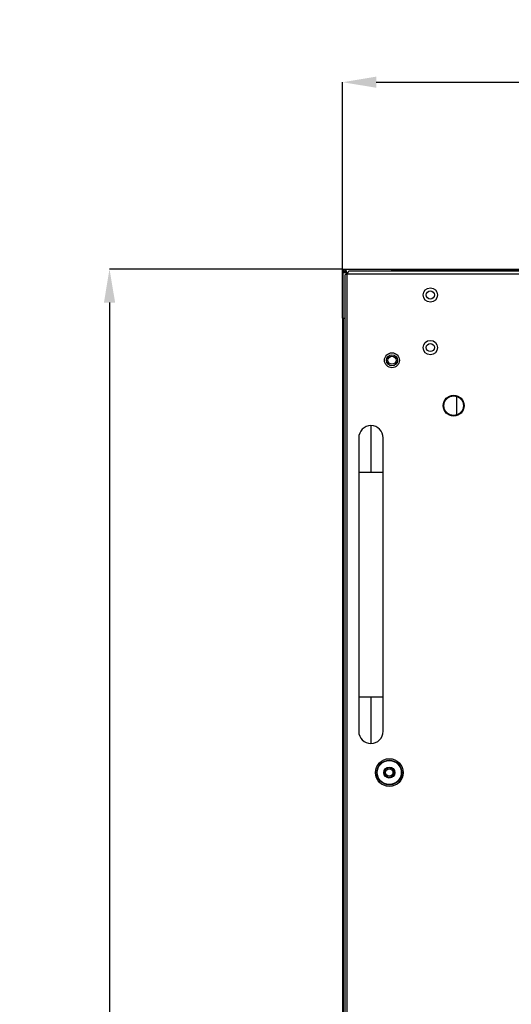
# Model space of a CAD drawing. Header units: millimetres. Extents: x 3619 to 4737, y 1503 to 2366.
# Tile 17 of 256: x 3791 to 3858, y 1900 to 2034. Entities that reach past the tile are written whole.
import ezdxf

# ---------------------------------------------------------------- set-up
doc = ezdxf.new("R2010")
doc.units = ezdxf.units.MM
doc.header["$PDSIZE"] = -1
doc.styles.add('SLDTEXTSTYLE0', font='arial.ttf', dxfattribs={"width": 0.948})
doc.dimstyles.new('SLDDIMSTYLE0', dxfattribs={"dimtxt": 5.650301, "dimasz": 4.572, "dimexe": 0, "dimexo": 0.0625, "dimgap": 1.412575, "dimtad": 0, "dimtih": 1, "dimtoh": 1, "dimlfac": 3, "dimrnd": 1e-09, "dimzin": 12, "dimdsep": 46, "dimtxsty": 'SLDTEXTSTYLE0', "dimsah": 1, "dimcen": 0.09, "dimadec": 0, "dimazin": 3, "dimtfac": 1, "dimtofl": 0, "dimtmove": 0, "dimatfit": 3, "dimfxl": 1, "dimfrac": 2, "dimtolj": 1, "dimtzin": 12, "dimarcsym": 0})

# ---------------------------------------------------------------- blocks, each defined once
blk = doc.blocks.new('*D33')
at = {"color": 0, "linetype": 'Continuous', "lineweight": -2}
for p, q in [((3835.07, 2000.08), (3835.07, 2025.52)), ((3839.65, 2025.52), (4024.01, 2025.52)), ((4234.16, 2025.52), (4049.8, 2025.52)), ((4238.73, 2000.08), (4238.73, 2025.52))]:
    blk.add_line(p, q, dxfattribs=at)
at = {"color": 0}
for points in [[(3839.65, 2026.28), (3839.65, 2024.76), (3835.07, 2025.52)], [(4234.16, 2024.76), (4234.16, 2026.28), (4238.73, 2025.52)]]:
    blk.add_solid(points, dxfattribs=at)
at = {"layer": 'Defpoints', "color": 0}
for p in [(4238.73, 2025.52), (3835.07, 2000.01), (4238.73, 2000.01)]:
    blk.add_point(p, dxfattribs=at)
at = {"color": 0, "lineweight": 0, "insert": (4036.9, 2033.94), "char_height": 5.65, "attachment_point": 2, "style": 'SLDTEXTSTYLE0'}
blk.add_mtext('\\A1;1210.5\\P(47.66)', dxfattribs=at)
blk = doc.blocks.new('*D34')
at = {"color": 0, "linetype": 'Continuous', "lineweight": -2}
for p, q in [((3835.04, 2000.04), (3803.32, 2000.04)), ((3803.32, 1995.47), (3803.32, 1896.26)), ((3803.32, 1777.39), (3803.32, 1876.59)), ((3835.04, 1772.81), (3803.32, 1772.81))]:
    blk.add_line(p, q, dxfattribs=at)
at = {"color": 0}
for points in [[(3804.09, 1995.47), (3802.56, 1995.47), (3803.32, 2000.04)], [(3802.56, 1777.39), (3804.09, 1777.39), (3803.32, 1772.81)]]:
    blk.add_solid(points, dxfattribs=at)
at = {"layer": 'Defpoints', "color": 0}
for p in [(3835.1, 2000.04), (3803.32, 1772.81), (3835.1, 1772.81)]:
    blk.add_point(p, dxfattribs=at)
at = {"color": 0, "lineweight": 0, "insert": (3803.32, 1894.85), "char_height": 5.65, "attachment_point": 2, "style": 'SLDTEXTSTYLE0'}
blk.add_mtext('\\A1;681.2\\P(26.82)', dxfattribs=at)

msp = doc.modelspace()

# ---------------------------------------------------------------- linework, layer by layer
at = {"color": 7, "linetype": 'Continuous', "lineweight": 30}
for p, q in [((3835.1013, 2000.0135), (3835.0746, 2000.0135)), ((3835.1016, 2000.0405), (3835.5228, 2000.0405)), ((3835.1016, 2000.0139), (3835.1016, 2000.0405)), ((3835.1016, 2000.0139), (3835.5228, 2000.0139)), ((3835.1913, 1999.9039), (3835.1913, 1999.5634)), ((3835.5618, 1999.9039), (3835.1913, 1999.9039)), ((3835.193, 1999.9905), (3835.193, 2000.0139)), ((3835.193, 1999.9905), (3835.5389, 1999.9905)), ((3835.5228, 2000.0405), (3835.5228, 2000.0139)), ((3835.5228, 2000.0405), (3841.7678, 2000.0405)), ((3841.7678, 1999.9872), (3835.5402, 1999.9872)), ((3835.5678, 1999.8291), (3835.5678, 1999.3624)), ((3841.7462, 1999.7472), (3841.7678, 1999.8624)), ((3841.7678, 1999.9872), (3841.7678, 2000.0405)), ((3841.7678, 2000.0139), (4014.328, 2000.0139)), ((3841.7678, 1999.8624), (3841.7678, 1999.9872)), ((3841.7678, 1999.9672), (4014.3263, 1999.9672)), ((3835.0746, 1993.3469), (3835.0746, 1999.5919)), ((3835.1013, 1999.5919), (3835.0746, 1999.5919)), ((3835.128, 1993.3469), (3835.128, 1999.5745)), ((3835.2861, 1999.5469), (3835.128, 1999.5745)), ((3835.7528, 1999.5469), (3835.2861, 1999.5469)), ((3835.4263, 1999.6505), (3835.3596, 1999.6505)), ((3835.3596, 1999.6505), (3835.3596, 1999.5469)), ((3835.3663, 1999.1782), (3835.3663, 1773.6762)), ((3835.4596, 1999.5469), (3835.4596, 1999.5505)), ((3835.6996, 1999.4139), (4238.1063, 1999.4139)), ((3835.6996, 1773.4405), (3835.6996, 1999.4139)), ((4237.8706, 1999.7472), (3835.9353, 1999.7472)), ((3835.1013, 1779.507), (3835.1013, 1993.3469)), ((3835.128, 1993.3469), (3835.2527, 1993.3469)), ((3835.148, 1993.3469), (3835.148, 1779.507)), ((3835.2527, 1993.3469), (3835.3663, 1993.3682)), ((3850.5977, 1982.6976), (3850.5977, 1980.1568)), ((3838.933, 1978.7072), (3838.933, 1972.3739)), ((3837.2663, 1972.3739), (3837.2663, 1941.7072)), ((3840.5996, 1941.7072), (3840.5996, 1972.3739)), ((3838.933, 1941.7072), (3838.933, 1935.3739))]:
    msp.add_line(p, q, dxfattribs=at)
at = {"color": 8, "linetype": 'Continuous', "lineweight": 30}
for p, q in [((3835.5263, 1999.8477), (3835.5263, 1999.8505)), ((3835.4263, 1999.5469), (3835.4263, 1999.6505)), ((3835.5596, 1999.7839), (3835.5678, 1999.7839)), ((3837.2663, 1972.3739), (3838.933, 1972.3739)), ((3838.933, 1972.3739), (3840.5996, 1972.3739)), ((3838.933, 1941.7072), (3837.2663, 1941.7072)), ((3840.5996, 1941.7072), (3838.933, 1941.7072))]:
    msp.add_line(p, q, dxfattribs=at)
at = {"color": 7, "linetype": 'Continuous', "lineweight": 30}
for centre, radius in [((3847.018, 1996.5139), 0.9833), ((3847.018, 1996.5139), 0.55), ((3847.018, 1989.3472), 0.9833), ((3847.018, 1989.3472), 0.55), ((3841.793, 1987.6172), 1.0167), ((3841.793, 1987.6172), 0.7562), ((3841.793, 1987.6172), 0.55), ((3850.193, 1981.4272), 1.4167), ((3850.193, 1981.4272), 1.3333), ((3841.4263, 1931.4172), 1.8878), ((3841.4263, 1931.4172), 1.6882), ((3841.4263, 1931.4172), 1.6383), ((3841.4263, 1931.4172), 0.75), ((3841.4263, 1931.4172), 0.5)]:
    msp.add_circle(centre, radius, dxfattribs=at)
for centre, radius, start, end in [((3835.5596, 1999.6505), 0.2, 90, 180), ((3835.1011, 1999.8291), 0.4667, 0, 19.804489), ((3838.933, 1977.0405), 1.6667, 90, 180.019558), ((3838.933, 1977.0405), 1.6667, 0.018976, 90), ((3838.933, 1937.0405), 1.6667, 180.018976, 270), ((3838.933, 1937.0405), 1.6667, 270, 0.018976)]:
    msp.add_arc(centre, radius, start, end, dxfattribs=at)
for points, knots in [([(3835.0746, 2000.0135), (3835.075, 2000.0171), (3835.0759, 2000.0242), (3835.0821, 2000.0331), (3835.091, 2000.0393), (3835.0981, 2000.0401), (3835.1016, 2000.0405)], [0, 0, 0, 0, 0.2500453, 0.49995764, 0.75000083, 1, 1, 1, 1]), ([(3835.0746, 1999.5919), (3835.0746, 1999.6139), (3835.0746, 1999.658), (3835.0746, 1999.7612), (3835.0746, 1999.8819), (3835.0746, 1999.9697), (3835.0746, 2000.0135)], [0, 0, 0, 0, 0.24999819, 0.50000211, 0.75000484, 1, 1, 1, 1]), ([(3835.1013, 2000.0135), (3835.1013, 2000.0136), (3835.1013, 2000.0137), (3835.1013, 2000.0137), (3835.1014, 2000.0138), (3835.1014, 2000.0138), (3835.1015, 2000.0139), (3835.1016, 2000.0139), (3835.1016, 2000.0139)], [0, 0, 0, 0, 0.26686618, 0.38621236, 0.50704116, 0.61378764, 0.73313382, 1, 1, 1, 1]), ([(3835.1013, 1999.5919), (3835.1013, 1999.6139), (3835.1013, 1999.658), (3835.1013, 1999.7612), (3835.1013, 1999.8819), (3835.1013, 1999.9697), (3835.1013, 2000.0135)], [0, 0, 0, 0, 0.24999819, 0.50000211, 0.75000484, 1, 1, 1, 1]), ([(3835.3596, 1999.8505), (3835.3621, 1999.8505), (3835.3671, 1999.8505), (3835.4057, 1999.8505), (3835.4608, 1999.8505), (3835.5045, 1999.8505), (3835.5263, 1999.8505)], [0, 0, 0, 0, 0.24999781, 0.50002952, 0.75000692, 1, 1, 1, 1]), ([(3835.5228, 2000.0405), (3835.5242, 2000.0399), (3835.5271, 2000.0387), (3835.5311, 2000.029), (3835.5348, 2000.0148), (3835.5379, 1999.9999), (3835.5396, 1999.9905), (3835.5402, 1999.9872)], [0, 0, 0, 0, 0.22137575, 0.44266784, 0.66274116, 0.88164133, 1, 1, 1, 1]), ([(3835.5402, 1999.9872), (3835.5389, 1999.9908), (3835.5363, 1999.9979), (3835.532, 2000.0067), (3835.5275, 2000.0127), (3835.5244, 2000.0135), (3835.5228, 2000.0139)], [0, 0, 0, 0, 0.24999725, 0.49991464, 0.74994376, 1, 1, 1, 1]), ([(3840.193, 1999.9872), (3840.193, 1999.9907), (3840.193, 1999.9977), (3840.193, 2000.0065), (3840.193, 2000.0127), (3840.193, 2000.0135), (3840.193, 2000.0139)], [0, 0, 0, 0, 0.24994632, 0.49998067, 0.75000678, 1, 1, 1, 1]), ([(3835.128, 1999.5745), (3835.1209, 1999.5758), (3835.1067, 1999.5784), (3835.0891, 1999.5826), (3835.077, 1999.5871), (3835.0754, 1999.5903), (3835.0746, 1999.5919)], [0, 0, 0, 0, 0.25268409, 0.50353335, 0.75261502, 1, 1, 1, 1]), ([(3835.128, 1999.5745), (3835.1244, 1999.5758), (3835.1173, 1999.5784), (3835.1085, 1999.5826), (3835.1025, 1999.5871), (3835.1017, 1999.5903), (3835.1013, 1999.5919)], [0, 0, 0, 0, 0.24998157, 0.50005217, 0.74986714, 1, 1, 1, 1]), ([(3835.6996, 1999.4139), (3835.656, 1999.3942), (3835.5686, 1999.355), (3835.4584, 1999.296), (3835.3814, 1999.2371), (3835.3713, 1999.1978), (3835.3663, 1999.1782)], [0, 0, 0, 0, 0.25001306, 0.50001631, 0.75000251, 1, 1, 1, 1]), ([(3835.4263, 1999.6505), (3835.4281, 1999.6673), (3835.4309, 1999.6931), (3835.4474, 1999.7242), (3835.4645, 1999.7453), (3835.4858, 1999.7627), (3835.5169, 1999.7793), (3835.5429, 1999.7821), (3835.5596, 1999.7839)], [0, 0, 0, 0, 0.23944215, 0.36822161, 0.50003053, 0.62880087, 0.76056678, 1, 1, 1, 1]), ([(3835.4596, 1999.5505), (3835.4628, 1999.5765), (3835.4691, 1999.6284), (3835.5071, 1999.6886), (3835.5428, 1999.7095), (3835.556, 1999.7172)], [0, 0, 0, 0, 0.38722197, 0.77448435, 1, 1, 1, 1]), ([(3835.9353, 1999.7472), (3835.9157, 1999.7422), (3835.8764, 1999.7322), (3835.8175, 1999.6551), (3835.7586, 1999.5449), (3835.7193, 1999.4576), (3835.6996, 1999.4139)], [0, 0, 0, 0, 0.24999952, 0.50000435, 0.75000862, 1, 1, 1, 1]), ([(3835.1013, 1994.9005), (3835.1017, 1994.9005), (3835.1025, 1994.9005), (3835.1087, 1994.9005), (3835.1175, 1994.9005), (3835.1245, 1994.9005), (3835.128, 1994.9005)], [0, 0, 0, 0, 0.2499843, 0.5000015, 0.74982849, 1, 1, 1, 1]), ([(3835.0746, 1993.3469), (3835.0754, 1993.3469), (3835.0771, 1993.3469), (3835.0894, 1993.3469), (3835.107, 1993.3469), (3835.121, 1993.3469), (3835.128, 1993.3469)], [0, 0, 0, 0, 0.25001852, 0.50002334, 0.74983796, 1, 1, 1, 1]), ([(3837.2663, 1977.0405), (3837.2663, 1977.0218), (3837.2663, 1976.9837), (3837.2663, 1976.6739), (3837.2663, 1976.1839), (3837.2663, 1975.5292), (3837.2663, 1974.7679), (3837.2663, 1973.9585), (3837.2663, 1973.1551), (3837.2663, 1972.6265), (3837.2663, 1972.3739)], [0, 0, 0, 0, 0.12967238, 0.2637341, 0.39919198, 0.53285665, 0.66176492, 0.78353866, 0.8965629, 1, 1, 1, 1]), ([(3840.5996, 1972.3739), (3840.5996, 1972.5631), (3840.5996, 1972.9777), (3840.5996, 1973.6453), (3840.5996, 1974.3911), (3840.5996, 1975.1718), (3840.5996, 1975.9186), (3840.5996, 1976.5354), (3840.5996, 1976.9591), (3840.5996, 1977.0134), (3840.5996, 1977.0405)], [0, 0, 0, 0, 0.07751828, 0.1699333, 0.27798493, 0.40159916, 0.53940185, 0.68835575, 0.84378944, 1, 1, 1, 1]), ([(3837.2663, 1941.7072), (3837.2663, 1941.518), (3837.2663, 1941.1033), (3837.2663, 1940.4357), (3837.2663, 1939.69), (3837.2663, 1938.9093), (3837.2663, 1938.1625), (3837.2663, 1937.5457), (3837.2663, 1937.122), (3837.2663, 1937.0677), (3837.2663, 1937.0405)], [0, 0, 0, 0, 0.07751895, 0.16993397, 0.27798496, 0.40159918, 0.53940187, 0.68835576, 0.84378945, 1, 1, 1, 1]), ([(3840.5996, 1937.0405), (3840.5996, 1937.0593), (3840.5996, 1937.0974), (3840.5996, 1937.4072), (3840.5996, 1937.8971), (3840.5996, 1938.5519), (3840.5996, 1939.3132), (3840.5996, 1940.1226), (3840.5996, 1940.926), (3840.5996, 1941.4546), (3840.5996, 1941.7072)], [0, 0, 0, 0, 0.12967235, 0.26373403, 0.39919154, 0.53285618, 0.66176497, 0.78353805, 0.89656293, 1, 1, 1, 1]), ([(3840.7596, 1931.4172), (3840.7697, 1931.5045), (3840.7897, 1931.679), (3840.9439, 1931.9009), (3841.1642, 1932.0492), (3841.4263, 1932.1012), (3841.6884, 1932.0492), (3841.9088, 1931.9009), (3842.0629, 1931.679), (3842.0829, 1931.5045), (3842.093, 1931.4172)], [0, 0, 0, 0, 0.12499987, 0.25000277, 0.37499507, 0.49999775, 0.62500043, 0.75000067, 0.87499827, 1, 1, 1, 1]), ([(3842.093, 1931.4172), (3842.0829, 1931.33), (3842.0629, 1931.1555), (3841.9087, 1930.9335), (3841.6884, 1930.7853), (3841.4263, 1930.7332), (3841.1642, 1930.7852), (3840.9439, 1930.9335), (3840.7897, 1931.1554), (3840.7697, 1931.33), (3840.7596, 1931.4172)], [0, 0, 0, 0, 0.12500202, 0.2499979, 0.37499975, 0.50000225, 0.62500474, 0.74999865, 0.87499985, 1, 1, 1, 1])]:
    msp.add_open_spline(points, degree=3, knots=knots, dxfattribs=at)

# ---------------------------------------------------------------- dimensions: what is measured, and where the dimension line sits
at = {"color": 7, "linetype": 'Continuous', "lineweight": 0}
dim = msp.add_linear_dim(base=(4238.7313, 2025.5199), p1=(3835.0746, 2000.0135), p2=(4238.7313, 2000.0135), text='1210.5\\P(47.66)', dimstyle='SLDDIMSTYLE0', dxfattribs=at)
dim.commit()
dim.dimension.update_dxf_attribs({"geometry": '*D33', "text_midpoint": (4036.903, 2025.5199), "dimtype": 160})
dim = msp.add_linear_dim(base=(3803.3237, 1772.8139), p1=(3835.1016, 2000.0405), p2=(3835.1016, 1772.8139), angle=90, text='681.2\\P(26.82)', dimstyle='SLDDIMSTYLE0', dxfattribs=at)
dim.commit()
dim.dimension.update_dxf_attribs({"geometry": '*D34', "text_midpoint": (3803.3237, 1886.4272), "dimtype": 160})

doc.saveas('drawing.dxf')
